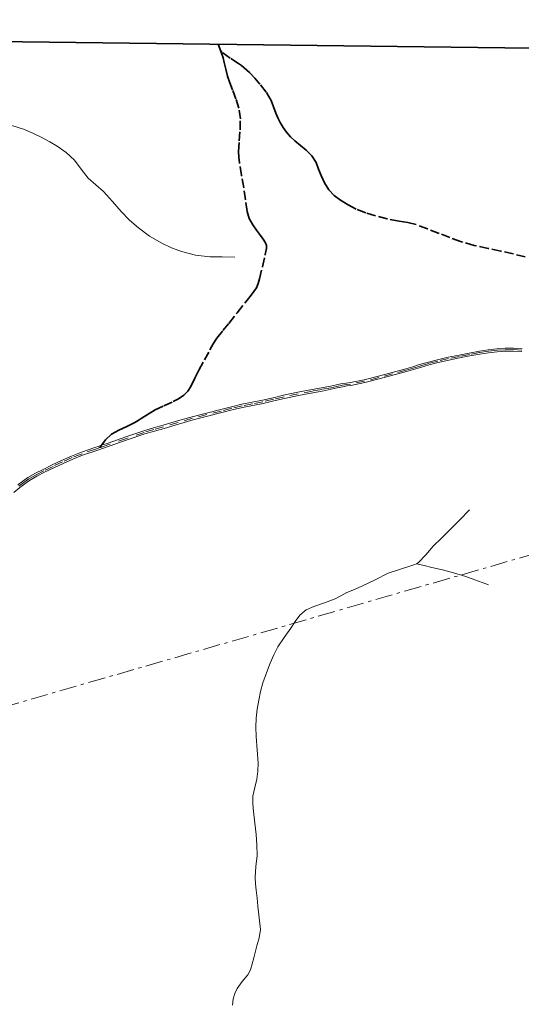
# Model space of a CAD drawing. Header units: metres. Extents: x 407555 to 411072, y 4571682 to 4574038.
# Tile 25 of 67: x 408610 to 408902, y 4573466 to 4574038. Entities that reach past the tile are written whole.
import ezdxf

# ---------------------------------------------------------------- set-up
doc = ezdxf.new("R2010")
doc.units = ezdxf.units.M
doc.header["$MEASUREMENT"] = 0
for name, pattern in [('bt5mv20_liniae', [17.375, 10, -2.75, 1.875, -2.75]), ('bt5mv20_nopinta', [10, 5, -5]), ('bt5mv20_tlin1', [7, 5.25, -1.75])]:
    doc.linetypes.add(name, pattern=pattern)
for name, color, linetype, lineweight in [('ELE01_LN', 7, 'Continuous', 15), ('FLU01_LN', 7, 'Continuous', 15), ('VIA16_LN', 7, 'Continuous', 15), ('VIA19_LN', 7, 'Continuous', 15), ('VIA21_LN', 7, 'Continuous', 15), ('VIA23_LN', 7, 'Continuous', 15), ('VIR01_LN', 7, 'Continuous', 15)]:
    doc.layers.add(name, color=color, linetype=linetype, lineweight=lineweight)

msp = doc.modelspace()

# ---------------------------------------------------------------- linework, layer by layer
at = {"layer": 'ELE01_LN', "color": 1, "linetype": 'bt5mv20_liniae', "lineweight": 15}
msp.add_polyline3d([(407575.19, 4573344.93, 365.14), (407698.74, 4573379.92, 367.6), (408081.53, 4573489.85, 422.48), (408416.65, 4573585.59, 531.87), (408996.88, 4573753.26, 514.65), (409413.08, 4573872.63, 516.96), (409727.47, 4573963.24, 525.46), (409888.73, 4574009.43, 517.24)], dxfattribs=at)
at = {"layer": 'FLU01_LN', "color": 150, "linetype": 'Continuous', "lineweight": 15}
for points in [[(408735.28, 4573900.27, 469.62), (408728.06, 4573900.4, 466.45), (408720.83, 4573900.52, 463.28), (408712.56, 4573901.51, 459.73), (408704.34, 4573903.63, 456.32), (408698.51, 4573905.69, 453.93), (408692.86, 4573908.39, 451.73), (408685.85, 4573912.49, 449.08), (408679.31, 4573917.27, 446.45), (408674.17, 4573921.83, 444.22), (408669.31, 4573926.7, 442), (408664.2, 4573932.54, 439.92), (408659.09, 4573938.37, 437.94), (408654.65, 4573942.32, 436.15), (408650.17, 4573946.23, 434.36), (408646.17, 4573951.44, 432.47), (408642.15, 4573956.66, 430.63), (408637.43, 4573960.96, 428.98), (408632.21, 4573964.71, 427.47), (408627.79, 4573967.33, 426.36), (408623.23, 4573969.73, 425.41), (408617.94, 4573972.22, 424.53), (408612.57, 4573974.56, 423.72), (408605.71, 4573976.81, 422.86)], [(408871.81, 4573753.54, 483.44), (408866.06, 4573747.67, 480.04), (408860.3, 4573741.8, 476.64), (408855.46, 4573737.01, 473.38), (408850.64, 4573732.32, 470.08), (408846.34, 4573727.39, 467.63), (408841.96, 4573722.78, 465.23), (408840.89, 4573722.2, 464.66)], [(408840.89, 4573722.2, 464.66), (408839.96, 4573721.7, 464.17), (408837.68, 4573720.91, 463.15), (408831.06, 4573718.89, 460.77), (408824.56, 4573716.67, 458.39), (408816.85, 4573712.91, 455.15), (408809.12, 4573709.14, 451.87), (408804.81, 4573707.28, 450.05), (408800.49, 4573705.42, 448.22), (408797.04, 4573703.63, 446.89), (408793.58, 4573701.84, 445.56), (408787.49, 4573699.52, 443.5), (408781.24, 4573697.41, 441.53), (408776.8, 4573695.36, 440.05), (408773.11, 4573692.41, 438.54), (408770.43, 4573688.63, 436.58), (408767.86, 4573684.74, 434.58), (408764.05, 4573679.41, 432.38), (408760.34, 4573673.95, 430.22), (408757.96, 4573669.31, 428.53), (408755.96, 4573664.43, 426.86), (408753.73, 4573658.77, 425.14), (408751.73, 4573653.06, 423.45), (408750.37, 4573648.04, 421.7), (408749.3, 4573642.96, 419.94), (408748.4, 4573637.76, 418.37), (408747.81, 4573632.48, 416.89), (408747.63, 4573627.18, 415.47), (408747.73, 4573621.85, 414.2), (408748.35, 4573614.14, 412.61), (408748.94, 4573606.42, 411.09), (408748.76, 4573601.72, 410.2), (408748.21, 4573597.01, 409.3), (408746.98, 4573592.14, 408.08), (408745.91, 4573587.26, 406.87), (408745.83, 4573582.77, 406.1), (408746.15, 4573578.27, 405.46), (408747, 4573571.58, 404.63), (408747.82, 4573564.88, 403.79), (408748.21, 4573558.83, 402.82), (408748.32, 4573552.78, 401.86), (408747.56, 4573546.36, 401.2), (408747.1, 4573539.95, 400.54), (408747.46, 4573536.25, 400), (408747.83, 4573532.56, 399.4), (408748.28, 4573527.89, 398.55), (408748.72, 4573523.23, 397.71), (408749.58, 4573516.49, 396.7), (408750.2, 4573509.79, 395.7), (408749.47, 4573504.97, 394.83), (408748.1, 4573500.18, 393.94), (408746.41, 4573493.24, 392.9), (408744.47, 4573486.32, 392.03), (408742.95, 4573483.37, 391.76), (408739.6, 4573479.49, 391.58), (408736.63, 4573475.44, 391.26), (408735.32, 4573472.57, 390.54), (408734.47, 4573469.53, 389.83), (408733.96, 4573465.75, 389.57)], [(408882.71, 4573709.94, 484.52), (408879.59, 4573711.1, 482.56), (408876.46, 4573712.26, 480.59), (408869.59, 4573714.73, 476.86), (408862.37, 4573716.97, 473.66), (408856.07, 4573718.56, 471.2), (408849.78, 4573720.05, 468.67), (408845.34, 4573721.13, 466.67), (408840.89, 4573722.2, 464.66)]]:
    msp.add_polyline3d(points, dxfattribs=at)
at = {"layer": 'VIA16_LN', "color": 42, "linetype": 'bt5mv20_nopinta', "lineweight": 15}
msp.add_polyline3d([(408902.18, 4573846.32, 504.82), (408897.29, 4573846.56, 504.63), (408892.5, 4573846.5, 504.38), (408887.71, 4573846.15, 504.13), (408882.64, 4573845.57, 503.94), (408877.6, 4573844.82, 503.7), (408871.69, 4573843.76, 503.21), (408865.79, 4573842.62, 502.7), (408859.56, 4573841.31, 502.27), (408853.35, 4573839.88, 501.84), (408848.14, 4573838.5, 501.48), (408842.99, 4573837.03, 501.1), (408838.99, 4573835.84, 500.57), (408834.99, 4573834.67, 499.92), (408826.99, 4573832.49, 498.83), (408818.99, 4573830.36, 497.72), (408810.79, 4573828.22, 496.34), (408802.59, 4573826.57, 494.72), (408800.26, 4573826.26, 494.16), (408797.9, 4573825.96, 493.82), (408794.56, 4573825.2, 493.49), (408791.23, 4573824.44, 492.93), (408785.85, 4573823.43, 492.19), (408780.47, 4573822.47, 491.47), (408772.2, 4573820.85, 490.41), (408763.94, 4573819.11, 489.39), (408757.83, 4573817.69, 488.72), (408751.71, 4573816.26, 488.14), (408745.7, 4573815.1, 487.64), (408739.69, 4573813.92, 487.28), (408733.59, 4573812.46, 487.15), (408727.51, 4573810.9, 487.12), (408719.17, 4573808.79, 487.13), (408710.83, 4573806.66, 487.27), (408702.39, 4573804.23, 487.6), (408693.99, 4573801.69, 487.94), (408688.37, 4573800.14, 488.14), (408682.78, 4573798.5, 488.33), (408672.44, 4573794.97, 488.88), (408662.12, 4573791.39, 489.62), (408657.07, 4573789.67, 490.05), (408657.01, 4573789.65, 490.06), (408654.34, 4573788.74, 490.29), (408646.57, 4573786.1, 491.05), (408640.8, 4573783.83, 491.74), (408635.15, 4573781.3, 492.53), (408629.73, 4573778.76, 493.41), (408624.33, 4573776.16, 494.31), (408619.91, 4573773.91, 494.94), (408615.6, 4573771.43, 495.54), (408612.7, 4573769.44, 496.1), (408609.93, 4573767.27, 496.68)], dxfattribs=at)
at = {"layer": 'VIA19_LN', "color": 7, "linetype": 'Continuous', "lineweight": 15}
for points in [[(408785.68, 4573824.37, 492.19), (408791.04, 4573825.37, 492.93), (408794.35, 4573826.12, 493.49), (408797.69, 4573826.89, 493.82), (408800.14, 4573827.14, 494.16), (408802.63, 4573827.54, 494.72), (408810.61, 4573829.02, 496.34), (408818.78, 4573831.15, 497.72), (408826.78, 4573833.29, 498.83), (408834.77, 4573835.46, 499.92), (408838.76, 4573836.63, 500.57), (408842.76, 4573837.82, 501.1), (408847.93, 4573839.3, 501.48), (408853.15, 4573840.68, 501.84), (408859.38, 4573842.12, 502.27), (408865.63, 4573843.43, 502.7), (408871.54, 4573844.57, 503.21), (408877.47, 4573845.63, 503.7), (408882.53, 4573846.38, 503.94), (408887.63, 4573846.97, 504.13), (408892.46, 4573847.32, 504.38), (408897.3, 4573847.38, 504.63), (408902.24, 4573847.14, 504.82)], [(408794.77, 4573824.27, 493.49), (408798.11, 4573825.03, 493.82), (408800.37, 4573825.45, 494.16), (408802.72, 4573825.76, 494.72), (408810.98, 4573827.42, 496.34), (408819.2, 4573829.57, 497.72), (408827.2, 4573831.7, 498.83), (408835.21, 4573833.88, 499.92), (408839.22, 4573835.05, 500.57), (408843.22, 4573836.24, 501.1), (408848.36, 4573837.71, 501.48), (408853.55, 4573839.08, 501.84), (408859.73, 4573840.51, 502.27), (408865.95, 4573841.81, 502.7), (408871.84, 4573842.95, 503.21), (408877.73, 4573844.01, 503.7), (408882.75, 4573844.75, 503.94), (408887.79, 4573845.33, 504.13), (408892.53, 4573845.68, 504.38), (408897.28, 4573845.74, 504.63), (408902.12, 4573845.5, 504.82)], [(408606.99, 4573763.52, 497.19), (408610.53, 4573766.53, 496.68), (408613.26, 4573768.67, 496.1), (408616.11, 4573770.62, 495.54), (408620.37, 4573773.07, 494.94), (408624.75, 4573775.31, 494.31), (408630.13, 4573777.9, 493.41), (408635.55, 4573780.44, 492.53), (408641.17, 4573782.96, 491.74), (408646.9, 4573785.21, 491.05), (408654.65, 4573787.84, 490.29), (408662.43, 4573790.49, 489.62), (408672.75, 4573794.07, 488.88), (408683.07, 4573797.59, 488.33), (408688.63, 4573799.22, 488.14), (408694.25, 4573800.78, 487.94), (408702.66, 4573803.31, 487.6), (408711.08, 4573805.74, 487.27), (408719.4, 4573807.87, 487.13), (408727.74, 4573809.98, 487.12), (408733.82, 4573811.54, 487.15), (408739.89, 4573812.99, 487.28), (408745.88, 4573814.17, 487.64), (408751.91, 4573815.33, 488.14), (408758.04, 4573816.77, 488.72), (408764.15, 4573818.18, 489.39), (408772.39, 4573819.92, 490.41), (408780.64, 4573821.54, 491.47), (408786.02, 4573822.5, 492.19), (408791.42, 4573823.51, 492.93), (408794.77, 4573824.27, 493.49)], [(408609.33, 4573768.01, 496.68), (408612.13, 4573770.21, 496.1), (408615.09, 4573772.24, 495.54), (408619.46, 4573774.74, 494.94), (408623.91, 4573777.01, 494.31), (408629.32, 4573779.62, 493.41), (408634.75, 4573782.16, 492.53), (408640.43, 4573784.71, 491.74), (408646.24, 4573786.99, 491.05), (408654.04, 4573789.64, 490.29), (408656.58, 4573790.51, 490.07), (408657.96, 4573790.98, 489.95), (408659.27, 4573791.42, 489.84), (408661.81, 4573792.29, 489.62), (408672.13, 4573795.87, 488.88), (408682.49, 4573799.41, 488.33), (408688.11, 4573801.05, 488.14), (408693.73, 4573802.6, 487.94), (408702.13, 4573805.14, 487.6), (408710.58, 4573807.58, 487.27), (408718.93, 4573809.71, 487.13), (408727.28, 4573811.82, 487.12), (408733.36, 4573813.39, 487.15), (408739.49, 4573814.85, 487.28), (408745.52, 4573816.04, 487.64), (408751.51, 4573817.19, 488.14), (408757.61, 4573818.62, 488.72), (408763.73, 4573820.04, 489.39), (408772.01, 4573821.78, 490.41), (408780.3, 4573823.4, 491.47), (408785.68, 4573824.37, 492.19)]]:
    msp.add_polyline3d(points, dxfattribs=at)
at = {"layer": 'VIA21_LN', "color": 2, "linetype": 'bt5mv20_tlin1', "lineweight": 35}
for points in [[(408657.96, 4573790.98, 489.95), (408658.62, 4573791.95, 489.9), (408660.23, 4573794.24, 489.63), (408663.71, 4573797.36, 489.21), (408667.91, 4573799.7, 488.81), (408672.66, 4573801.85, 488.47), (408677.3, 4573804.18, 488.2), (408679.14, 4573805.34, 488.15), (408680.96, 4573806.51, 488.07), (408684.98, 4573809.04, 487.73), (408689.03, 4573811.5, 487.33), (408694.2, 4573814, 486.85), (408699.47, 4573816.33, 486.38), (408702.73, 4573818.03, 486.15), (408705.79, 4573820.13, 485.88), (408708.09, 4573822.46, 485.46), (408709.88, 4573825.16, 484.98), (408712.16, 4573829.88, 484.34), (408714.46, 4573834.58, 483.68), (408717.65, 4573840.54, 482.76), (408720.94, 4573846.45, 481.79), (408722.81, 4573849.9, 481.24), (408724.86, 4573853.29, 480.69), (408728.33, 4573857.57, 479.95), (408731.83, 4573861.81, 479.31), (408736.81, 4573868.02, 478.61), (408741.76, 4573874.27, 477.96), (408744.92, 4573878.27, 477.55), (408747.93, 4573882.44, 477.16), (408748.98, 4573884.96, 476.98), (408749.69, 4573887.6, 476.85), (408751.42, 4573894.68, 476.58), (408753.03, 4573901.78, 476.31), (408753.7, 4573905.24, 476.16), (408753.68, 4573906.96, 476.08), (408753.16, 4573908.58, 476.01), (408751.75, 4573910.73, 476.03), (408750.28, 4573912.82, 476.05), (408748.03, 4573915.89, 475.94), (408745.77, 4573918.97, 475.75), (408743.66, 4573922.69, 475.57), (408742.44, 4573926.77, 475.4), (408741.49, 4573933.63, 475.08), (408740.53, 4573940.48, 474.69), (408739.34, 4573947.76, 474.03), (408738.1, 4573955.07, 473.37), (408737.72, 4573958.32, 473.2), (408737.57, 4573961.58, 473.06), (408737.95, 4573967.89, 472.69), (408738.42, 4573974.2, 472.32), (408738.59, 4573980.53, 471.96), (408737.68, 4573986.85, 471.6), (408735.95, 4573992.2, 471.43), (408734.08, 4573997.47, 471.47), (408732.56, 4574001.43, 471.61), (408731.08, 4574005.41, 471.78), (408730.08, 4574009.37, 471.98), (408729.2, 4574013.36, 472.19), (408728.52, 4574016.04, 472.28), (408727.67, 4574018.67, 472.22), (408727.07, 4574020.23, 472.32)], [(408727.07, 4574020.23, 472.32), (408726.58, 4574021.51, 472.4), (408725.64, 4574023.94, 471.95)], [(408904.08, 4573900.44, 499.1), (408897.17, 4573902.12, 498.81), (408889.88, 4573903.74, 498.28), (408882.58, 4573905.32, 497.59), (408874.52, 4573907.07, 496.89), (408866.56, 4573909.35, 496.21), (408860.27, 4573911.71, 495.77), (408854.02, 4573914.08, 495.17), (408847.37, 4573916.65, 494.16), (408840.66, 4573919.21, 493.15), (408835.8, 4573920.36, 492.44), (408830.84, 4573921.16, 491.73), (408823.91, 4573922.6, 490.72), (408817.02, 4573924.29, 489.7), (408811.41, 4573926.06, 488.91), (408805.91, 4573928.23, 488.19), (408801.24, 4573930.59, 487.63), (408796.76, 4573933.34, 487.08), (408793.1, 4573936.08, 486.54), (408789.95, 4573939.42, 485.98), (408787.55, 4573943.46, 485.54), (408785.5, 4573947.66, 485.09), (408784.06, 4573951.41, 484.59), (408782.56, 4573955.17, 484.04), (408780.11, 4573959.11, 483.48), (408776.83, 4573962.5, 482.88), (408773.55, 4573965.16, 482.11), (408770.28, 4573967.83, 481.28), (408767.78, 4573970.18, 480.67), (408765.48, 4573972.78, 480.08), (408763.42, 4573975.52, 479.5), (408761.65, 4573978.47, 478.92), (408760.41, 4573981.16, 478.63), (408759.25, 4573983.86, 478.33), (408757.86, 4573987.57, 477.65), (408756.42, 4573991.28, 476.85), (408753.57, 4573996.19, 475.73), (408749.98, 4574000.75, 474.86), (408747.06, 4574004.24, 474.4), (408743.97, 4574007.6, 473.95), (408740.85, 4574010.31, 473.51), (408739.22, 4574011.54, 473.32), (408737.55, 4574012.81, 473.12), (408732.75, 4574015.89, 472.9), (408728.04, 4574019.15, 472.71), (408727.07, 4574020.23, 472.32)]]:
    msp.add_polyline3d(points, dxfattribs=at)
at = {"layer": 'VIA23_LN', "color": 42, "linetype": 'bt5mv20_nopinta', "lineweight": 35}
msp.add_polyline3d([(408657.07, 4573789.67, 490.05), (408657.96, 4573790.98, 489.95)], dxfattribs=at)
at = {"layer": 'VIR01_LN', "color": 7, "linetype": 'Continuous', "lineweight": 35, "flags": 128}
msp.add_lwpolyline([(407584.03, 4574038.19), (411071.92, 4573994.66), (411043.52, 4571681.77), (407554.51, 4571725.33)], close=True, dxfattribs=at)

doc.saveas('drawing.dxf')
